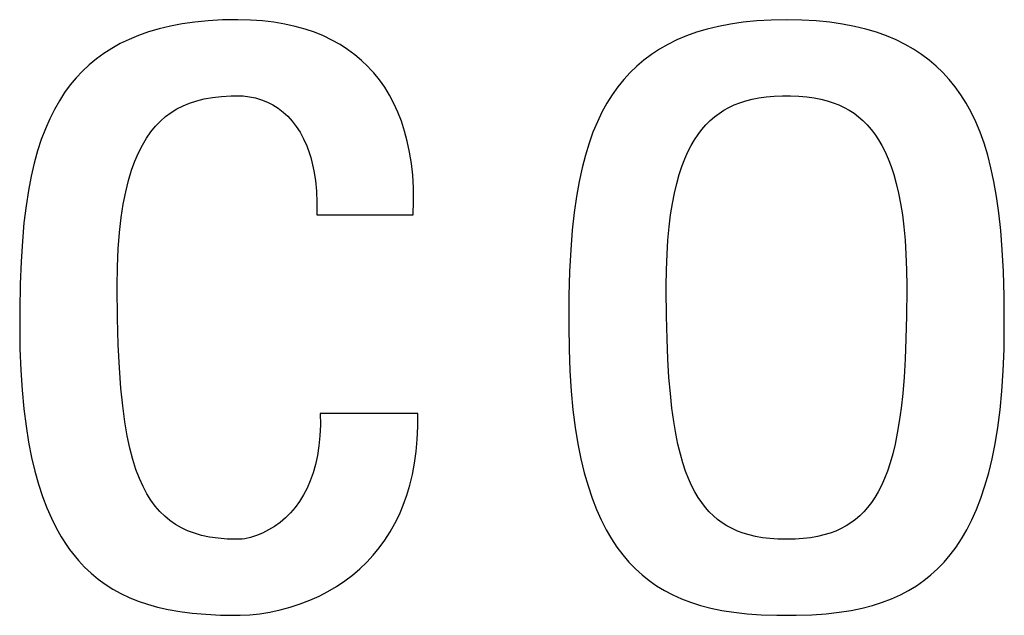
# Model space of a CAD drawing. Extents: x -840 to -217, y -121 to 557.
# Tile 31 of 145: x -565.79 to -563.8, y 171.88 to 173.08. Entities that reach past the tile are written whole.
import ezdxf

# ---------------------------------------------------------------- set-up
doc = ezdxf.new("R2010")
doc.units = 0
doc.header["$LTSCALE"] = 23.1
doc.layers.add('R912005577_AM_0', color=7, linetype='CONTINUOUS')

msp = doc.modelspace()

# ---------------------------------------------------------------- linework, layer by layer
at = {"layer": 'R912005577_AM_0', "color": 7}
for p, q in [((-565.4094, 173.0768), (-565.4364, 173.0742)), ((-565.3807, 173.0785), (-565.4094, 173.0768)), ((-565.3502, 173.079), (-565.3807, 173.0785)), ((-565.3494, 173.079), (-565.3502, 173.079)), ((-565.324, 173.0784), (-565.3494, 173.079)), ((-565.2997, 173.0767), (-565.324, 173.0784)), ((-565.2765, 173.074), (-565.2997, 173.0767)), ((-564.3004, 173.0768), (-564.3278, 173.074)), ((-564.2713, 173.0784), (-564.3004, 173.0768)), ((-564.2404, 173.079), (-564.2713, 173.0784)), ((-564.2095, 173.0784), (-564.2404, 173.079)), ((-564.1804, 173.0768), (-564.2095, 173.0784)), ((-564.153, 173.074), (-564.1804, 173.0768)), ((-565.5086, 173.0606), (-565.53, 173.0543)), ((-565.4859, 173.066), (-565.5086, 173.0606)), ((-565.4619, 173.0705), (-565.4859, 173.066)), ((-565.4364, 173.0742), (-565.4619, 173.0705)), ((-565.2544, 173.0703), (-565.2765, 173.074)), ((-565.2334, 173.0656), (-565.2544, 173.0703)), ((-565.2134, 173.06), (-565.2334, 173.0656)), ((-565.1944, 173.0535), (-565.2134, 173.06)), ((-564.4007, 173.06), (-564.4223, 173.0536)), ((-564.3778, 173.0656), (-564.4007, 173.06)), ((-564.3536, 173.0703), (-564.3778, 173.0656)), ((-564.3278, 173.074), (-564.3536, 173.0703)), ((-564.1272, 173.0703), (-564.153, 173.074)), ((-564.1029, 173.0656), (-564.1272, 173.0703)), ((-564.0801, 173.06), (-564.1029, 173.0656)), ((-564.0585, 173.0536), (-564.0801, 173.06)), ((-565.5692, 173.0393), (-565.5872, 173.0306)), ((-565.5501, 173.0472), (-565.5692, 173.0393)), ((-565.53, 173.0543), (-565.5501, 173.0472)), ((-565.1764, 173.0461), (-565.1944, 173.0535)), ((-565.1592, 173.0379), (-565.1764, 173.0461)), ((-565.143, 173.0288), (-565.1592, 173.0379)), ((-564.4618, 173.0382), (-564.48, 173.0292)), ((-564.4426, 173.0463), (-564.4618, 173.0382)), ((-564.4223, 173.0536), (-564.4426, 173.0463)), ((-564.0382, 173.0463), (-564.0585, 173.0536)), ((-564.019, 173.0382), (-564.0382, 173.0463)), ((-564.0008, 173.0292), (-564.019, 173.0382)), ((-565.6042, 173.0211), (-565.6203, 173.0108)), ((-565.5872, 173.0306), (-565.6042, 173.0211)), ((-565.1276, 173.019), (-565.143, 173.0288)), ((-565.1131, 173.0083), (-565.1276, 173.019)), ((-564.4971, 173.0194), (-564.5132, 173.0089)), ((-564.48, 173.0292), (-564.4971, 173.0194)), ((-563.9837, 173.0194), (-564.0008, 173.0292)), ((-563.9676, 173.0089), (-563.9837, 173.0194)), ((-565.6354, 172.9997), (-565.6498, 172.9878)), ((-565.6203, 173.0108), (-565.6354, 172.9997)), ((-565.0994, 172.9968), (-565.1131, 173.0083)), ((-564.5285, 172.9975), (-564.5429, 172.9853)), ((-564.5132, 173.0089), (-564.5285, 172.9975)), ((-563.9523, 172.9975), (-563.9676, 173.0089)), ((-563.938, 172.9853), (-563.9523, 172.9975)), ((-565.6498, 172.9878), (-565.6633, 172.9751)), ((-565.0866, 172.9845), (-565.0994, 172.9968)), ((-565.0804, 172.978), (-565.0866, 172.9845)), ((-565.0745, 172.9713), (-565.0804, 172.978)), ((-564.5429, 172.9853), (-564.5564, 172.9722)), ((-563.9244, 172.9722), (-563.938, 172.9853)), ((-565.6761, 172.9615), (-565.6882, 172.9471)), ((-565.6633, 172.9751), (-565.6761, 172.9615)), ((-565.0632, 172.9572), (-565.0745, 172.9713)), ((-565.0527, 172.9424), (-565.0632, 172.9572)), ((-564.5692, 172.9582), (-564.5813, 172.9433)), ((-564.5564, 172.9722), (-564.5692, 172.9582)), ((-563.9116, 172.9582), (-563.9244, 172.9722)), ((-563.8995, 172.9432), (-563.9116, 172.9582)), ((-565.6882, 172.9471), (-565.6996, 172.9316)), ((-565.043, 172.9266), (-565.0527, 172.9424)), ((-564.5813, 172.9433), (-564.5927, 172.9273)), ((-563.8881, 172.9273), (-563.8995, 172.9432)), ((-565.6996, 172.9316), (-565.7103, 172.9151)), ((-565.4326, 172.9152), (-565.4173, 172.919)), ((-565.4173, 172.919), (-565.4007, 172.922)), ((-565.4007, 172.922), (-565.3827, 172.924)), ((-565.3827, 172.924), (-565.3629, 172.9251)), ((-565.3629, 172.9251), (-565.3502, 172.9253)), ((-565.3502, 172.9253), (-565.3388, 172.9249)), ((-565.3388, 172.9249), (-565.326, 172.9234)), ((-565.326, 172.9234), (-565.3135, 172.9208)), ((-565.3135, 172.9208), (-565.3014, 172.9171)), ((-565.0341, 172.9099), (-565.043, 172.9266)), ((-564.5927, 172.9273), (-564.6034, 172.9102)), ((-564.3227, 172.9152), (-564.3099, 172.9185)), ((-564.3099, 172.9185), (-564.2961, 172.9211)), ((-564.2961, 172.9211), (-564.2814, 172.9232)), ((-564.2814, 172.9232), (-564.2656, 172.9246)), ((-564.2656, 172.9246), (-564.2484, 172.9252)), ((-564.2484, 172.9252), (-564.2404, 172.9253)), ((-564.2404, 172.9253), (-564.2324, 172.9252)), ((-564.2324, 172.9252), (-564.2152, 172.9246)), ((-564.2152, 172.9246), (-564.1994, 172.9232)), ((-564.1994, 172.9232), (-564.1847, 172.9211)), ((-564.1847, 172.9211), (-564.171, 172.9185)), ((-564.171, 172.9185), (-564.1581, 172.9152)), ((-563.8774, 172.9102), (-563.8881, 172.9273)), ((-565.7204, 172.8975), (-565.7298, 172.8787)), ((-565.7103, 172.9151), (-565.7204, 172.8975)), ((-565.4844, 172.8913), (-565.4727, 172.8986)), ((-565.4727, 172.8986), (-565.4602, 172.9049)), ((-565.4602, 172.9049), (-565.4469, 172.9105)), ((-565.4469, 172.9105), (-565.4326, 172.9152)), ((-565.3014, 172.9171), (-565.2898, 172.9124)), ((-565.2898, 172.9124), (-565.2786, 172.9067)), ((-565.2786, 172.9067), (-565.268, 172.9001)), ((-565.268, 172.9001), (-565.258, 172.8924)), ((-565.026, 172.8923), (-565.0341, 172.9099)), ((-564.6034, 172.9102), (-564.6135, 172.892)), ((-564.3671, 172.8961), (-564.3569, 172.9018)), ((-564.3569, 172.9018), (-564.3461, 172.9068)), ((-564.3461, 172.9068), (-564.3348, 172.9113)), ((-564.3348, 172.9113), (-564.3227, 172.9152)), ((-564.1581, 172.9152), (-564.1461, 172.9113)), ((-564.1461, 172.9113), (-564.1347, 172.9069)), ((-564.1347, 172.9069), (-564.1239, 172.9018)), ((-564.1239, 172.9018), (-564.1137, 172.8961)), ((-563.8674, 172.892), (-563.8774, 172.9102)), ((-565.7298, 172.8787), (-565.7386, 172.8585)), ((-565.506, 172.8739), (-565.4955, 172.8831)), ((-565.4955, 172.8831), (-565.4844, 172.8913)), ((-565.258, 172.8924), (-565.2485, 172.8838)), ((-565.2485, 172.8838), (-565.2396, 172.8741)), ((-565.0188, 172.8736), (-565.026, 172.8923)), ((-564.6135, 172.892), (-564.6228, 172.8726)), ((-564.3949, 172.8751), (-564.3861, 172.8827)), ((-564.3861, 172.8827), (-564.3768, 172.8897)), ((-564.3768, 172.8897), (-564.3671, 172.8961)), ((-564.1137, 172.8961), (-564.104, 172.8898)), ((-564.104, 172.8898), (-564.0948, 172.8828)), ((-564.0948, 172.8828), (-564.0859, 172.8751)), ((-563.858, 172.8725), (-563.8674, 172.892)), ((-565.7386, 172.8585), (-565.7468, 172.837)), ((-565.5253, 172.8522), (-565.5159, 172.8636)), ((-565.5159, 172.8636), (-565.506, 172.8739)), ((-565.2396, 172.8741), (-565.2313, 172.8633)), ((-565.2313, 172.8633), (-565.2237, 172.8515)), ((-565.0124, 172.854), (-565.0188, 172.8736)), ((-564.6228, 172.8726), (-564.6316, 172.8517)), ((-564.4114, 172.8574), (-564.4074, 172.8621)), ((-564.4074, 172.8621), (-564.4033, 172.8666)), ((-564.4033, 172.8666), (-564.3949, 172.8751)), ((-564.0859, 172.8751), (-564.0775, 172.8666)), ((-564.0775, 172.8666), (-564.0734, 172.8621)), ((-564.0734, 172.8621), (-564.0695, 172.8574)), ((-563.8493, 172.8517), (-563.858, 172.8725)), ((-565.5425, 172.8256), (-565.5342, 172.8395)), ((-565.5342, 172.8395), (-565.5253, 172.8522)), ((-565.2237, 172.8515), (-565.2167, 172.8384)), ((-565.2167, 172.8384), (-565.2103, 172.8242)), ((-565.0069, 172.8333), (-565.0124, 172.854)), ((-564.6316, 172.8517), (-564.6396, 172.8294)), ((-564.4264, 172.8364), (-564.4191, 172.8473)), ((-564.4191, 172.8473), (-564.4114, 172.8574)), ((-564.0695, 172.8574), (-564.0618, 172.8474)), ((-564.0618, 172.8474), (-564.0545, 172.8364)), ((-563.8412, 172.8294), (-563.8493, 172.8517)), ((-565.7468, 172.837), (-565.7543, 172.814)), ((-565.5504, 172.8102), (-565.5425, 172.8256)), ((-565.2103, 172.8242), (-565.2047, 172.8087)), ((-565.0024, 172.8115), (-565.0069, 172.8333)), ((-564.6396, 172.8294), (-564.647, 172.8054)), ((-564.4399, 172.8116), (-564.4333, 172.8245)), ((-564.4333, 172.8245), (-564.4264, 172.8364)), ((-564.0545, 172.8364), (-564.0475, 172.8245)), ((-564.0475, 172.8245), (-564.041, 172.8116)), ((-563.8338, 172.8054), (-563.8412, 172.8294)), ((-565.7543, 172.814), (-565.7612, 172.7892)), ((-565.5577, 172.7932), (-565.5504, 172.8102)), ((-565.2047, 172.8087), (-565.2022, 172.8004)), ((-565.2022, 172.8004), (-565.1999, 172.7918)), ((-564.9988, 172.7886), (-565.0024, 172.8115)), ((-564.647, 172.8054), (-564.6538, 172.7796)), ((-564.4461, 172.7976), (-564.4399, 172.8116)), ((-564.041, 172.8116), (-564.0347, 172.7976)), ((-563.8271, 172.7796), (-563.8338, 172.8054)), ((-565.7612, 172.7892), (-565.7674, 172.7625)), ((-565.5644, 172.7746), (-565.5577, 172.7932)), ((-565.1999, 172.7918), (-565.1959, 172.7735)), ((-564.9961, 172.7645), (-564.9988, 172.7886)), ((-564.6538, 172.7796), (-564.6598, 172.7518)), ((-564.4574, 172.7659), (-564.4519, 172.7824)), ((-564.4519, 172.7824), (-564.4461, 172.7976)), ((-564.0347, 172.7976), (-564.0289, 172.7824)), ((-564.0289, 172.7824), (-564.0235, 172.7659)), ((-563.8211, 172.7517), (-563.8271, 172.7796)), ((-565.7674, 172.7625), (-565.7729, 172.7338)), ((-565.5706, 172.754), (-565.5644, 172.7746)), ((-565.1959, 172.7735), (-565.1928, 172.7537)), ((-564.9946, 172.7391), (-564.9961, 172.7645)), ((-564.4624, 172.748), (-564.4574, 172.7659)), ((-564.0235, 172.7659), (-564.0185, 172.748)), ((-565.5762, 172.7314), (-565.5706, 172.754)), ((-565.1928, 172.7537), (-565.1907, 172.7324)), ((-564.9941, 172.7125), (-564.9946, 172.7391)), ((-564.6598, 172.7518), (-564.6651, 172.7217)), ((-564.467, 172.7286), (-564.4624, 172.748)), ((-564.0185, 172.748), (-564.0139, 172.7286)), ((-563.8157, 172.7216), (-563.8211, 172.7517)), ((-565.7729, 172.7338), (-565.7777, 172.7026)), ((-565.5811, 172.7064), (-565.5762, 172.7314)), ((-565.1907, 172.7324), (-565.1896, 172.7094)), ((-564.6651, 172.7217), (-564.6697, 172.689)), ((-564.471, 172.7076), (-564.467, 172.7286)), ((-564.0139, 172.7286), (-564.0098, 172.7076)), ((-563.8111, 172.6889), (-563.8157, 172.7216)), ((-565.7777, 172.7026), (-565.7818, 172.6687)), ((-565.5852, 172.6791), (-565.5811, 172.7064)), ((-565.1896, 172.7094), (-565.1897, 172.6846)), ((-564.9948, 172.6846), (-564.9941, 172.7125)), ((-564.4746, 172.6849), (-564.471, 172.7076)), ((-564.0098, 172.7076), (-564.0062, 172.6849)), ((-565.5886, 172.649), (-565.5852, 172.6791)), ((-565.1897, 172.6846), (-564.9948, 172.6846)), ((-564.6697, 172.689), (-564.6735, 172.6533)), ((-564.4777, 172.6603), (-564.4746, 172.6849)), ((-564.0062, 172.6849), (-564.0032, 172.6603)), ((-563.8073, 172.6532), (-563.8111, 172.6889)), ((-565.7818, 172.6687), (-565.7851, 172.6316)), ((-564.4801, 172.6336), (-564.4777, 172.6603)), ((-564.0032, 172.6603), (-564.0007, 172.6336)), ((-565.5911, 172.616), (-565.5886, 172.649)), ((-564.6735, 172.6533), (-564.6766, 172.614)), ((-563.8043, 172.6139), (-563.8073, 172.6532)), ((-565.7851, 172.6316), (-565.7877, 172.5905)), ((-564.482, 172.6048), (-564.4801, 172.6336)), ((-564.0007, 172.6336), (-563.9989, 172.6048)), ((-565.5927, 172.5798), (-565.5911, 172.616)), ((-564.6766, 172.614), (-564.6788, 172.5702)), ((-564.4831, 172.5737), (-564.482, 172.6048)), ((-563.9989, 172.6048), (-563.9978, 172.5737)), ((-563.802, 172.5702), (-563.8043, 172.6139)), ((-565.7877, 172.5905), (-565.7894, 172.5444)), ((-565.5933, 172.5401), (-565.5927, 172.5798)), ((-564.6788, 172.5702), (-564.6802, 172.5207)), ((-564.4835, 172.5401), (-564.4831, 172.5737)), ((-563.9978, 172.5737), (-563.9974, 172.5401)), ((-563.8007, 172.5205), (-563.802, 172.5702)), ((-565.7894, 172.5444), (-565.7903, 172.4916)), ((-565.5933, 172.538), (-565.5933, 172.5401)), ((-564.4835, 172.533), (-564.4835, 172.5401)), ((-563.9974, 172.5401), (-563.9974, 172.5332)), ((-565.5927, 172.4755), (-565.5933, 172.538)), ((-564.6802, 172.5207), (-564.6807, 172.4626)), ((-564.483, 172.4801), (-564.4835, 172.533)), ((-563.9974, 172.5332), (-563.9978, 172.4803)), ((-563.8002, 172.4625), (-563.8007, 172.5205)), ((-565.7903, 172.4916), (-565.7905, 172.4598)), ((-564.4819, 172.4338), (-564.483, 172.4801)), ((-563.9978, 172.4803), (-563.9989, 172.4339)), ((-565.7905, 172.4598), (-565.7899, 172.4135)), ((-565.5913, 172.4218), (-565.5927, 172.4755)), ((-564.6807, 172.4626), (-564.6807, 172.4598)), ((-564.6807, 172.4598), (-564.6801, 172.4129)), ((-563.8007, 172.4129), (-563.8002, 172.4598)), ((-563.8002, 172.4598), (-563.8002, 172.4625)), ((-565.589, 172.3752), (-565.5913, 172.4218)), ((-564.4802, 172.3927), (-564.4819, 172.4338)), ((-563.9989, 172.4339), (-564.0006, 172.3928)), ((-565.7899, 172.4135), (-565.7883, 172.3703)), ((-564.6801, 172.4129), (-564.6784, 172.3691)), ((-563.8024, 172.3691), (-563.8007, 172.4129)), ((-564.478, 172.3561), (-564.4802, 172.3927)), ((-564.0006, 172.3928), (-564.0029, 172.3562)), ((-565.7883, 172.3703), (-565.7857, 172.33)), ((-565.586, 172.3343), (-565.589, 172.3752)), ((-564.6784, 172.3691), (-564.6757, 172.3283)), ((-563.8051, 172.3283), (-563.8024, 172.3691)), ((-564.4752, 172.3232), (-564.478, 172.3561)), ((-564.0029, 172.3562), (-564.0056, 172.3233)), ((-565.7857, 172.33), (-565.7821, 172.2925)), ((-565.5823, 172.2984), (-565.586, 172.3343)), ((-564.6757, 172.3283), (-564.6721, 172.2903)), ((-564.472, 172.2937), (-564.4752, 172.3232)), ((-564.0056, 172.3233), (-564.0089, 172.2938)), ((-563.8088, 172.2903), (-563.8051, 172.3283)), ((-565.7821, 172.2925), (-565.7777, 172.2574)), ((-565.578, 172.2665), (-565.5823, 172.2984)), ((-564.9856, 172.2833), (-565.1828, 172.2833)), ((-565.1828, 172.2833), (-565.1826, 172.2601)), ((-564.9856, 172.2565), (-564.9856, 172.2833)), ((-564.6721, 172.2903), (-564.6676, 172.255)), ((-564.4683, 172.2671), (-564.472, 172.2937)), ((-564.0089, 172.2938), (-564.0125, 172.2671)), ((-563.8133, 172.255), (-563.8088, 172.2903)), ((-565.5731, 172.2381), (-565.578, 172.2665)), ((-564.4643, 172.2429), (-564.4683, 172.2671)), ((-564.0125, 172.2671), (-564.0166, 172.243)), ((-565.7777, 172.2574), (-565.7725, 172.2248)), ((-565.1826, 172.2601), (-565.1835, 172.2382)), ((-564.9867, 172.2307), (-564.9856, 172.2565)), ((-564.6676, 172.255), (-564.6622, 172.222)), ((-564.4598, 172.221), (-564.4643, 172.2429)), ((-564.0166, 172.243), (-564.021, 172.2211)), ((-563.8187, 172.222), (-563.8133, 172.255)), ((-565.7725, 172.2248), (-565.7665, 172.1944)), ((-565.5677, 172.2129), (-565.5731, 172.2381)), ((-565.1835, 172.2382), (-565.1855, 172.2176)), ((-564.9889, 172.2061), (-564.9867, 172.2307)), ((-564.6622, 172.222), (-564.656, 172.1914)), ((-564.455, 172.2011), (-564.4598, 172.221)), ((-564.021, 172.2211), (-564.0258, 172.2012)), ((-563.8248, 172.1914), (-563.8187, 172.222)), ((-565.5618, 172.1903), (-565.5677, 172.2129)), ((-565.1855, 172.2176), (-565.1885, 172.1983)), ((-564.9922, 172.1825), (-564.9889, 172.2061)), ((-564.4498, 172.183), (-564.455, 172.2011)), ((-564.0258, 172.2012), (-564.031, 172.183)), ((-565.7665, 172.1944), (-565.7598, 172.1662)), ((-565.5554, 172.1701), (-565.5618, 172.1903)), ((-565.1885, 172.1983), (-565.1925, 172.1801)), ((-564.9965, 172.16), (-564.9922, 172.1825)), ((-564.656, 172.1914), (-564.6492, 172.163)), ((-564.4443, 172.1664), (-564.4498, 172.183)), ((-564.031, 172.183), (-564.0365, 172.1665)), ((-563.8317, 172.163), (-563.8248, 172.1914)), ((-565.7598, 172.1662), (-565.7524, 172.1399)), ((-565.5485, 172.1519), (-565.5554, 172.1701)), ((-565.1973, 172.1631), (-565.203, 172.1471)), ((-565.1925, 172.1801), (-565.1973, 172.1631)), ((-564.6492, 172.163), (-564.6416, 172.1365)), ((-564.4385, 172.1514), (-564.4443, 172.1664)), ((-564.0365, 172.1665), (-564.0423, 172.1514)), ((-563.8393, 172.1365), (-563.8317, 172.163)), ((-565.5411, 172.1356), (-565.5485, 172.1519)), ((-565.203, 172.1471), (-565.2096, 172.1322)), ((-565.0017, 172.1384), (-564.9965, 172.16)), ((-564.4323, 172.1376), (-564.4385, 172.1514)), ((-564.0423, 172.1514), (-564.0485, 172.1376)), ((-565.7524, 172.1399), (-565.7444, 172.1154)), ((-565.5333, 172.1209), (-565.5411, 172.1356)), ((-565.2096, 172.1322), (-565.2169, 172.1183)), ((-565.0079, 172.1177), (-565.0017, 172.1384)), ((-564.6416, 172.1365), (-564.6334, 172.1119)), ((-564.4259, 172.1249), (-564.4323, 172.1376)), ((-564.4191, 172.1134), (-564.4259, 172.1249)), ((-564.055, 172.125), (-564.0617, 172.1134)), ((-564.0485, 172.1376), (-564.055, 172.125)), ((-563.8475, 172.1119), (-563.8393, 172.1365)), ((-565.7444, 172.1154), (-565.7358, 172.0926)), ((-565.5251, 172.1077), (-565.5333, 172.1209)), ((-565.5163, 172.0957), (-565.5251, 172.1077)), ((-565.2249, 172.1053), (-565.2337, 172.0933)), ((-565.2169, 172.1183), (-565.2249, 172.1053)), ((-565.015, 172.0979), (-565.0079, 172.1177)), ((-564.6334, 172.1119), (-564.6245, 172.0891)), ((-564.4119, 172.1028), (-564.4191, 172.1134)), ((-564.4044, 172.0931), (-564.4119, 172.1028)), ((-564.0689, 172.1028), (-564.0764, 172.0931)), ((-564.0617, 172.1134), (-564.0689, 172.1028)), ((-563.8563, 172.0891), (-563.8475, 172.1119)), ((-565.7358, 172.0926), (-565.7265, 172.0714)), ((-565.5071, 172.085), (-565.5163, 172.0957)), ((-565.4972, 172.0753), (-565.5071, 172.085)), ((-565.2432, 172.0823), (-565.2533, 172.0722)), ((-565.2337, 172.0933), (-565.2432, 172.0823)), ((-565.023, 172.079), (-565.015, 172.0979)), ((-564.6245, 172.0891), (-564.615, 172.0678)), ((-564.3966, 172.0842), (-564.4044, 172.0931)), ((-564.3883, 172.0761), (-564.3966, 172.0842)), ((-564.0842, 172.0842), (-564.0925, 172.0761)), ((-564.0764, 172.0931), (-564.0842, 172.0842)), ((-563.8658, 172.0678), (-563.8563, 172.0891)), ((-565.7265, 172.0714), (-565.7167, 172.0518)), ((-565.4867, 172.0666), (-565.4972, 172.0753)), ((-565.4756, 172.0589), (-565.4867, 172.0666)), ((-565.2641, 172.063), (-565.2754, 172.0548)), ((-565.2533, 172.0722), (-565.2641, 172.063)), ((-565.0319, 172.061), (-565.023, 172.079)), ((-564.615, 172.0678), (-564.605, 172.0481)), ((-564.3796, 172.0687), (-564.3883, 172.0761)), ((-564.3705, 172.0619), (-564.3796, 172.0687)), ((-564.3608, 172.0558), (-564.3705, 172.0619)), ((-564.1104, 172.0619), (-564.12, 172.0558)), ((-564.1012, 172.0687), (-564.1104, 172.0619)), ((-564.0925, 172.0761), (-564.1012, 172.0687)), ((-563.8759, 172.0481), (-563.8658, 172.0678)), ((-565.7167, 172.0518), (-565.7064, 172.0335)), ((-565.4637, 172.0521), (-565.4756, 172.0589)), ((-565.451, 172.0461), (-565.4637, 172.0521)), ((-565.4374, 172.041), (-565.451, 172.0461)), ((-565.2872, 172.0476), (-565.2994, 172.0414)), ((-565.2754, 172.0548), (-565.2872, 172.0476)), ((-565.0522, 172.0273), (-565.0416, 172.0437)), ((-565.0416, 172.0437), (-565.0319, 172.061)), ((-564.605, 172.0481), (-564.5943, 172.0298)), ((-564.3506, 172.0504), (-564.3608, 172.0558)), ((-564.3398, 172.0455), (-564.3506, 172.0504)), ((-564.3283, 172.0412), (-564.3398, 172.0455)), ((-564.141, 172.0455), (-564.1525, 172.0412)), ((-564.1302, 172.0504), (-564.141, 172.0455)), ((-564.12, 172.0558), (-564.1302, 172.0504)), ((-563.8865, 172.0298), (-563.8759, 172.0481)), ((-565.7064, 172.0335), (-565.6954, 172.0164)), ((-565.4227, 172.0367), (-565.4374, 172.041)), ((-565.4068, 172.0333), (-565.4227, 172.0367)), ((-565.3896, 172.0308), (-565.4068, 172.0333)), ((-565.3708, 172.0293), (-565.3896, 172.0308)), ((-565.3502, 172.0287), (-565.3708, 172.0293)), ((-565.3407, 172.0293), (-565.3502, 172.0287)), ((-565.3357, 172.03), (-565.3407, 172.0293)), ((-565.324, 172.0326), (-565.3357, 172.03)), ((-565.3118, 172.0364), (-565.324, 172.0326)), ((-565.2994, 172.0414), (-565.3118, 172.0364)), ((-565.0636, 172.0116), (-565.0522, 172.0273)), ((-564.5943, 172.0298), (-564.5831, 172.0128)), ((-564.3161, 172.0375), (-564.3283, 172.0412)), ((-564.3031, 172.0345), (-564.3161, 172.0375)), ((-564.2891, 172.032), (-564.3031, 172.0345)), ((-564.2741, 172.0302), (-564.2891, 172.032)), ((-564.2579, 172.0291), (-564.2741, 172.0302)), ((-564.2404, 172.0287), (-564.2579, 172.0291)), ((-564.2229, 172.0291), (-564.2404, 172.0287)), ((-564.2067, 172.0302), (-564.2229, 172.0291)), ((-564.1917, 172.032), (-564.2067, 172.0302)), ((-564.1777, 172.0345), (-564.1917, 172.032)), ((-564.1647, 172.0375), (-564.1777, 172.0345)), ((-564.1525, 172.0412), (-564.1647, 172.0375)), ((-563.8977, 172.0128), (-563.8865, 172.0298)), ((-565.6954, 172.0164), (-565.6897, 172.0084)), ((-565.6897, 172.0084), (-565.6839, 172.0007)), ((-565.0759, 171.9967), (-565.0636, 172.0116)), ((-564.5831, 172.0128), (-564.5713, 171.9971)), ((-563.9095, 171.9971), (-563.8977, 172.0128)), ((-565.6839, 172.0007), (-565.6718, 171.986)), ((-565.6718, 171.986), (-565.6592, 171.9725)), ((-565.103, 171.9692), (-565.0891, 171.9826)), ((-565.0891, 171.9826), (-565.0759, 171.9967)), ((-564.5713, 171.9971), (-564.5589, 171.9825)), ((-564.5589, 171.9825), (-564.5459, 171.9691)), ((-563.9349, 171.9691), (-563.9219, 171.9825)), ((-563.9219, 171.9825), (-563.9095, 171.9971)), ((-565.6592, 171.9725), (-565.6459, 171.96)), ((-565.1179, 171.9565), (-565.103, 171.9692)), ((-564.5459, 171.9691), (-564.5323, 171.9567)), ((-563.9486, 171.9566), (-563.9349, 171.9691)), ((-565.6459, 171.96), (-565.632, 171.9485)), ((-565.632, 171.9485), (-565.6174, 171.9378)), ((-565.15, 171.9336), (-565.1335, 171.9447)), ((-565.1335, 171.9447), (-565.1179, 171.9565)), ((-564.5323, 171.9567), (-564.518, 171.9452)), ((-564.518, 171.9452), (-564.503, 171.9347)), ((-563.9779, 171.9347), (-563.9629, 171.9452)), ((-563.9629, 171.9452), (-563.9486, 171.9566)), ((-565.6174, 171.9378), (-565.6021, 171.9281)), ((-565.6021, 171.9281), (-565.586, 171.9192)), ((-565.1853, 171.914), (-565.1673, 171.9234)), ((-565.1673, 171.9234), (-565.15, 171.9336)), ((-564.503, 171.9347), (-564.4872, 171.9251)), ((-564.4872, 171.9251), (-564.4705, 171.9164)), ((-564.0103, 171.9164), (-563.9937, 171.9251)), ((-563.9937, 171.9251), (-563.9779, 171.9347)), ((-565.586, 171.9192), (-565.569, 171.9111)), ((-565.569, 171.9111), (-565.551, 171.9039)), ((-565.551, 171.9039), (-565.532, 171.8974)), ((-565.2236, 171.898), (-565.2041, 171.9055)), ((-565.2041, 171.9055), (-565.1853, 171.914)), ((-564.4705, 171.9164), (-564.453, 171.9085)), ((-564.453, 171.9085), (-564.4343, 171.9014)), ((-564.0465, 171.9014), (-564.0279, 171.9084)), ((-564.0279, 171.9084), (-564.0103, 171.9164)), ((-565.532, 171.8974), (-565.5117, 171.8917)), ((-565.5117, 171.8917), (-565.4901, 171.8868)), ((-565.4901, 171.8868), (-565.4668, 171.8827)), ((-565.4668, 171.8827), (-565.4418, 171.8795)), ((-565.2847, 171.8815), (-565.2641, 171.8859)), ((-565.2641, 171.8859), (-565.2436, 171.8914)), ((-565.2436, 171.8914), (-565.2236, 171.898)), ((-564.4343, 171.9014), (-564.4146, 171.8951)), ((-564.4146, 171.8951), (-564.3935, 171.8897)), ((-564.3935, 171.8897), (-564.3709, 171.885)), ((-564.3709, 171.885), (-564.3466, 171.8813)), ((-564.1343, 171.8813), (-564.11, 171.885)), ((-564.11, 171.885), (-564.0874, 171.8897)), ((-564.0874, 171.8897), (-564.0663, 171.8951)), ((-564.0663, 171.8951), (-564.0465, 171.9014)), ((-565.4418, 171.8795), (-565.4145, 171.8771)), ((-565.4145, 171.8771), (-565.3846, 171.8757)), ((-565.3846, 171.8757), (-565.3513, 171.8751)), ((-565.3513, 171.8751), (-565.3502, 171.8751)), ((-565.3502, 171.8751), (-565.3451, 171.8752)), ((-565.3451, 171.8752), (-565.3256, 171.8761)), ((-565.3256, 171.8761), (-565.3053, 171.8782)), ((-565.3053, 171.8782), (-565.2847, 171.8815)), ((-564.3466, 171.8813), (-564.3202, 171.8784)), ((-564.3202, 171.8784), (-564.2915, 171.8763)), ((-564.2915, 171.8763), (-564.2597, 171.8753)), ((-564.2597, 171.8753), (-564.2404, 171.8751)), ((-564.2404, 171.8751), (-564.2212, 171.8753)), ((-564.2212, 171.8753), (-564.1894, 171.8763)), ((-564.1894, 171.8763), (-564.1606, 171.8783)), ((-564.1606, 171.8783), (-564.1343, 171.8813))]:
    msp.add_line(p, q, dxfattribs=at)

doc.saveas('drawing.dxf')
